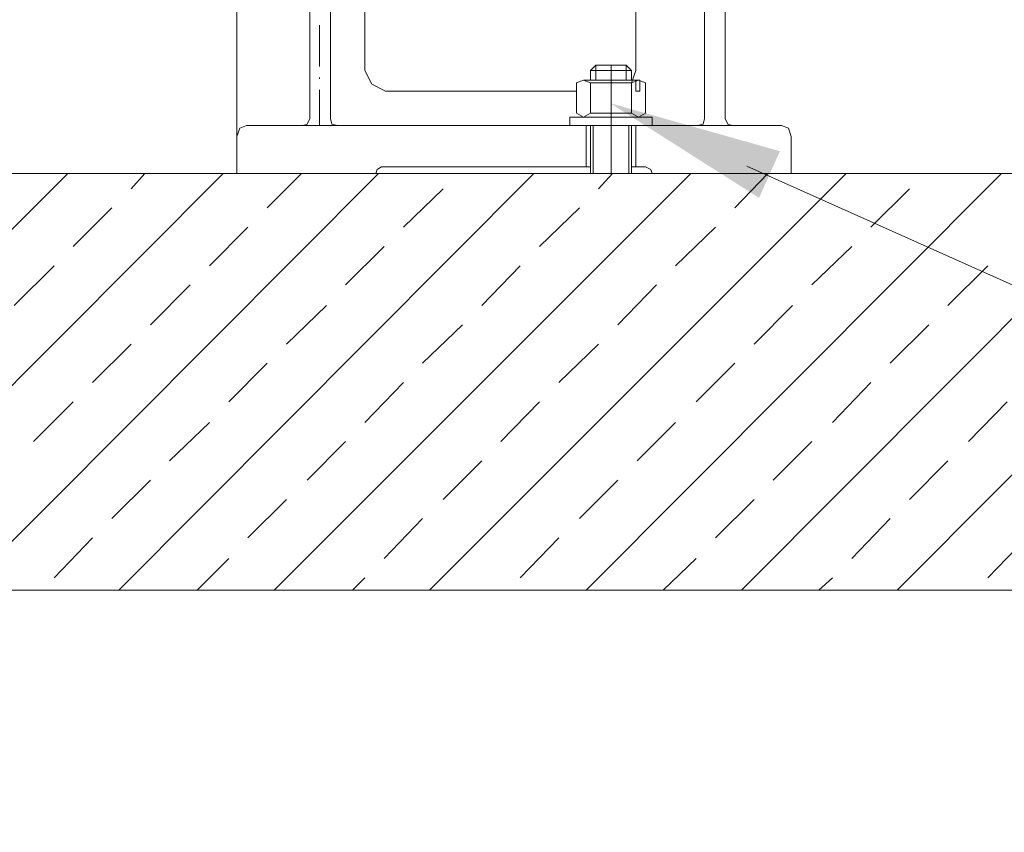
# Model space of a CAD drawing. Extents: x -23500 to 2637, y 21242 to 29547.
# Tile 22 of 121: x -8524 to -8169, y 22560 to 22853. Entities that reach past the tile are written whole.
import ezdxf

# ---------------------------------------------------------------- set-up
doc = ezdxf.new("R2010")
doc.units = 0
doc.header["$LTSCALE"] = 25
doc.layers.get('0').update_dxf_attribs({"linetype": 'CONTINUOUS', "lineweight": 13})

msp = doc.modelspace()

# ---------------------------------------------------------------- hatches: boundary and pattern name
h = msp.add_hatch(color=7)
h.dxf.hatch_style = 2
h.paths.add_polyline_path([(-8311.548, 22822.484), (-8250.354, 22805.19), (-8257.885, 22788.362)])

# ---------------------------------------------------------------- linework, layer by layer
at = {"color": 7, "lineweight": 9}
msp.add_lwpolyline([(-8262.262, 22799.828), (-7725.588, 22559.533), (-7628.203, 22559.533)], dxfattribs=at)
for points in [[(-8446.082, 22810.475), (-8446.082, 22810.475), (-8446.082, 22981.996), (-8446.082, 22981.996)], [(-8270.096, 22816.921), (-8270.096, 22816.921), (-8270.096, 22943.332), (-8270.096, 22943.332)], [(-8277.539, 22816.921), (-8277.539, 22816.921), (-8277.539, 22941.351), (-8277.539, 22941.351)], [(-8419.806, 22816.921), (-8419.806, 22816.921), (-8419.806, 22926.971), (-8419.806, 22926.971)], [(-8412.363, 22816.921), (-8412.363, 22816.921), (-8412.363, 22926.971), (-8412.363, 22926.971)], [(-8399.976, 22863.519), (-8399.976, 22863.519), (-8399.976, 22834.279), (-8399.976, 22834.279)], [(-8302.326, 22861.539), (-8302.326, 22861.539), (-8302.326, 22834.279), (-8302.326, 22834.279)], [(-8416.337, 22850.627), (-8416.337, 22850.627), (-8416.337, 22835.767), (-8416.337, 22835.767)], [(-8318.675, 22834.279), (-8318.675, 22834.279), (-8316.694, 22836.259), (-8316.694, 22836.259)], [(-8316.694, 22830.81), (-8316.694, 22830.81), (-8316.694, 22836.259), (-8316.694, 22836.259)], [(-8305.795, 22836.259), (-8305.795, 22836.259), (-8316.694, 22836.259), (-8316.694, 22836.259)], [(-8311.245, 22814.449), (-8311.245, 22814.449), (-8311.245, 22836.259), (-8311.245, 22836.259)], [(-8305.795, 22836.259), (-8305.795, 22836.259), (-8303.815, 22834.279), (-8303.815, 22834.279)], [(-8305.795, 22830.81), (-8305.795, 22830.81), (-8305.795, 22836.259), (-8305.795, 22836.259)], [(-8318.675, 22830.81), (-8318.675, 22830.81), (-8318.675, 22834.279), (-8318.675, 22834.279)], [(-8318.675, 22834.279), (-8318.675, 22834.279), (-8303.815, 22834.279), (-8303.815, 22834.279)], [(-8303.815, 22829.813), (-8303.815, 22829.813), (-8302.326, 22834.279), (-8302.326, 22834.279)], [(-8303.815, 22830.81), (-8303.815, 22830.81), (-8303.815, 22834.279), (-8303.815, 22834.279)], [(-8416.337, 22831.794), (-8416.337, 22831.794), (-8416.337, 22831.302), (-8416.337, 22831.302)], [(-8323.632, 22818.914), (-8323.632, 22818.914), (-8323.632, 22829.813), (-8323.632, 22829.813)], [(-8321.16, 22830.81), (-8321.16, 22830.81), (-8311.245, 22830.81), (-8311.245, 22830.81)], [(-8303.815, 22829.813), (-8303.815, 22829.813), (-8318.675, 22829.813), (-8318.675, 22829.813)], [(-8318.675, 22818.914), (-8318.675, 22818.914), (-8318.675, 22829.813), (-8318.675, 22829.813)], [(-8301.33, 22830.81), (-8301.33, 22830.81), (-8311.245, 22830.81), (-8311.245, 22830.81)], [(-8303.815, 22818.914), (-8303.815, 22818.914), (-8303.815, 22829.813), (-8303.815, 22829.813)], [(-8298.857, 22818.914), (-8298.857, 22818.914), (-8298.857, 22829.813), (-8298.857, 22829.813)], [(-8416.337, 22827.328), (-8416.337, 22827.328), (-8416.337, 22814.449), (-8416.337, 22814.449)], [(-8345.443, 22826.836), (-8345.443, 22826.836), (-8392.533, 22826.836), (-8392.533, 22826.836)], [(-8345.443, 22826.836), (-8345.443, 22826.836), (-8323.632, 22826.836), (-8323.632, 22826.836)], [(-8318.675, 22818.914), (-8318.675, 22818.914), (-8303.815, 22818.914), (-8303.815, 22818.914)], [(-8442.613, 22814.449), (-8442.613, 22814.449), (-8409.891, 22814.449), (-8409.891, 22814.449)], [(-8416.337, 22814.449), (-8416.337, 22814.449), (-8419.806, 22814.449), (-8419.806, 22814.449)], [(-8409.891, 22814.449), (-8409.891, 22814.449), (-8277.539, 22814.449), (-8277.539, 22814.449)], [(-8320.163, 22799.576), (-8320.163, 22799.576), (-8320.163, 22814.449), (-8320.163, 22814.449)], [(-8318.675, 22814.449), (-8318.675, 22814.449), (-8318.675, 22797.091), (-8318.675, 22797.091)], [(-8317.678, 22814.449), (-8317.678, 22814.449), (-8317.678, 22797.091), (-8317.678, 22797.091)], [(-8311.245, 22814.449), (-8311.245, 22814.449), (-8311.245, 22797.091), (-8311.245, 22797.091)], [(-8304.799, 22814.449), (-8304.799, 22814.449), (-8304.799, 22797.091), (-8304.799, 22797.091)], [(-8303.815, 22814.449), (-8303.815, 22814.449), (-8303.815, 22797.091), (-8303.815, 22797.091)], [(-8302.326, 22799.576), (-8302.326, 22799.576), (-8302.326, 22814.449), (-8302.326, 22814.449)], [(-8267.624, 22814.449), (-8267.624, 22814.449), (-8277.539, 22814.449), (-8277.539, 22814.449)], [(-8267.624, 22814.449), (-8267.624, 22814.449), (-8249.774, 22814.449), (-8249.774, 22814.449)], [(-8446.082, 22797.091), (-8446.082, 22797.091), (-8446.082, 22810.475), (-8446.082, 22810.475)], [(-8246.305, 22797.091), (-8246.305, 22797.091), (-8246.305, 22810.475), (-8246.305, 22810.475)], [(-8657.25, 22646.902), (-8657.25, 22646.902), (-8507.048, 22797.091), (-8507.048, 22797.091)], [(-8600.737, 22646.902), (-8600.737, 22646.902), (-8451.027, 22797.091), (-8451.027, 22797.091)], [(-8544.716, 22646.902), (-8544.716, 22646.902), (-8395.018, 22797.091), (-8395.018, 22797.091)], [(-8488.707, 22646.902), (-8488.707, 22646.902), (-8339.009, 22797.091), (-8339.009, 22797.091)], [(-8484.241, 22791.641), (-8484.241, 22791.641), (-8479.284, 22797.091), (-8479.284, 22797.091)], [(-8446.082, 22797.091), (-8446.082, 22797.091), (-8396.002, 22797.091), (-8396.002, 22797.091)], [(-8435.17, 22784.703), (-8435.17, 22784.703), (-8422.77, 22797.091), (-8422.77, 22797.091)], [(-8432.698, 22646.902), (-8432.698, 22646.902), (-8282.496, 22797.091), (-8282.496, 22797.091)], [(-8318.675, 22799.576), (-8318.675, 22799.576), (-8394.022, 22799.576), (-8394.022, 22799.576)], [(-8376.677, 22646.902), (-8376.677, 22646.902), (-8226.475, 22797.091), (-8226.475, 22797.091)], [(-8318.675, 22799.576), (-8318.675, 22799.576), (-8320.163, 22799.576), (-8320.163, 22799.576)], [(-8320.163, 22646.902), (-8320.163, 22646.902), (-8170.466, 22797.091), (-8170.466, 22797.091)], [(-8315.698, 22791.641), (-8315.698, 22791.641), (-8310.753, 22797.091), (-8310.753, 22797.091)], [(-8311.245, 22797.091), (-8311.245, 22797.091), (-8246.305, 22797.091), (-8246.305, 22797.091)], [(-8298.857, 22799.576), (-8298.857, 22799.576), (-8303.815, 22799.576), (-8303.815, 22799.576)], [(-8303.815, 22799.576), (-8303.815, 22799.576), (-8302.326, 22799.576), (-8302.326, 22799.576)], [(-8266.627, 22784.703), (-8266.627, 22784.703), (-8254.731, 22797.091), (-8254.731, 22797.091)], [(-8264.155, 22646.902), (-8264.155, 22646.902), (-8114.445, 22797.091), (-8114.445, 22797.091)], [(-8208.146, 22646.902), (-8208.146, 22646.902), (-8058.436, 22797.091), (-8058.436, 22797.091)], [(-8386.1, 22777.765), (-8386.1, 22777.765), (-8371.719, 22791.641), (-8371.719, 22791.641)], [(-8217.556, 22777.765), (-8217.556, 22777.765), (-8203.68, 22791.641), (-8203.68, 22791.641)], [(-8505.068, 22770.827), (-8505.068, 22770.827), (-8491.179, 22784.703), (-8491.179, 22784.703)], [(-8337.016, 22770.827), (-8337.016, 22770.827), (-8322.648, 22784.703), (-8322.648, 22784.703)], [(-8455.997, 22763.889), (-8455.997, 22763.889), (-8442.108, 22777.765), (-8442.108, 22777.765)], [(-8287.946, 22763.889), (-8287.946, 22763.889), (-8273.565, 22777.765), (-8273.565, 22777.765)], [(-8406.914, 22756.939), (-8406.914, 22756.939), (-8393.038, 22770.827), (-8393.038, 22770.827)], [(-8238.875, 22756.939), (-8238.875, 22756.939), (-8224.494, 22770.827), (-8224.494, 22770.827)], [(-8526.387, 22749.509), (-8526.387, 22749.509), (-8512.006, 22763.889), (-8512.006, 22763.889)], [(-8357.843, 22749.509), (-8357.843, 22749.509), (-8343.954, 22763.889), (-8343.954, 22763.889)], [(-8189.792, 22749.509), (-8189.792, 22749.509), (-8175.424, 22763.889), (-8175.424, 22763.889)], [(-8477.303, 22742.571), (-8477.303, 22742.571), (-8462.935, 22756.939), (-8462.935, 22756.939)], [(-8308.772, 22742.571), (-8308.772, 22742.571), (-8294.884, 22756.939), (-8294.884, 22756.939)], [(-8428.232, 22735.633), (-8428.232, 22735.633), (-8413.852, 22749.509), (-8413.852, 22749.509)], [(-8259.689, 22735.633), (-8259.689, 22735.633), (-8245.813, 22749.509), (-8245.813, 22749.509)], [(-8379.162, 22728.682), (-8379.162, 22728.682), (-8364.781, 22742.571), (-8364.781, 22742.571)], [(-8210.618, 22728.682), (-8210.618, 22728.682), (-8196.742, 22742.571), (-8196.742, 22742.571)], [(-8498.117, 22721.744), (-8498.117, 22721.744), (-8484.241, 22735.633), (-8484.241, 22735.633)], [(-8330.078, 22721.744), (-8330.078, 22721.744), (-8315.698, 22735.633), (-8315.698, 22735.633)], [(-8449.047, 22714.806), (-8449.047, 22714.806), (-8435.17, 22728.682), (-8435.17, 22728.682)], [(-8280.516, 22714.806), (-8280.516, 22714.806), (-8266.627, 22728.682), (-8266.627, 22728.682)], [(-8399.976, 22707.376), (-8399.976, 22707.376), (-8386.1, 22721.744), (-8386.1, 22721.744)], [(-8231.432, 22707.376), (-8231.432, 22707.376), (-8217.556, 22721.744), (-8217.556, 22721.744)], [(-8519.436, 22700.438), (-8519.436, 22700.438), (-8505.068, 22714.806), (-8505.068, 22714.806)], [(-8350.905, 22700.438), (-8350.905, 22700.438), (-8337.016, 22714.806), (-8337.016, 22714.806)], [(-8182.362, 22700.438), (-8182.362, 22700.438), (-8168.486, 22714.806), (-8168.486, 22714.806)], [(-8470.365, 22693.5), (-8470.365, 22693.5), (-8455.997, 22707.376), (-8455.997, 22707.376)], [(-8301.822, 22693.5), (-8301.822, 22693.5), (-8287.946, 22707.376), (-8287.946, 22707.376)], [(-8420.79, 22686.549), (-8420.79, 22686.549), (-8406.914, 22700.438), (-8406.914, 22700.438)], [(-8252.751, 22686.549), (-8252.751, 22686.549), (-8238.875, 22700.438), (-8238.875, 22700.438)], [(-8371.719, 22679.611), (-8371.719, 22679.611), (-8357.843, 22693.5), (-8357.843, 22693.5)], [(-8203.68, 22679.611), (-8203.68, 22679.611), (-8189.792, 22693.5), (-8189.792, 22693.5)], [(-8491.179, 22672.673), (-8491.179, 22672.673), (-8477.303, 22686.549), (-8477.303, 22686.549)], [(-8322.648, 22672.673), (-8322.648, 22672.673), (-8308.772, 22686.549), (-8308.772, 22686.549)], [(-8442.108, 22665.735), (-8442.108, 22665.735), (-8428.232, 22679.611), (-8428.232, 22679.611)], [(-8273.565, 22665.735), (-8273.565, 22665.735), (-8259.689, 22679.611), (-8259.689, 22679.611)], [(-8393.038, 22658.293), (-8393.038, 22658.293), (-8379.162, 22672.673), (-8379.162, 22672.673)], [(-8224.494, 22658.293), (-8224.494, 22658.293), (-8210.618, 22672.673), (-8210.618, 22672.673)], [(-8512.006, 22651.355), (-8512.006, 22651.355), (-8498.117, 22665.735), (-8498.117, 22665.735)], [(-8343.954, 22651.355), (-8343.954, 22651.355), (-8330.078, 22665.735), (-8330.078, 22665.735)], [(-8175.424, 22651.355), (-8175.424, 22651.355), (-8161.535, 22665.735), (-8161.535, 22665.735)], [(-8460.45, 22646.902), (-8460.45, 22646.902), (-8449.047, 22658.293), (-8449.047, 22658.293)], [(-8292.411, 22646.902), (-8292.411, 22646.902), (-8280.516, 22658.293), (-8280.516, 22658.293)], [(-8404.441, 22646.902), (-8404.441, 22646.902), (-8399.976, 22651.355), (-8399.976, 22651.355)], [(-8236.39, 22646.902), (-8236.39, 22646.902), (-8231.432, 22651.355), (-8231.432, 22651.355)]]:
    msp.add_open_spline(points, degree=3, dxfattribs=at)
for points, knots in [([(-8399.976, 22834.279), (-8399.976, 22834.279), (-8397.491, 22829.321), (-8397.491, 22829.321), (-8397.491, 22829.321), (-8392.533, 22826.836), (-8392.533, 22826.836)], [0, 0, 0, 0, 1, 1, 1, 2, 2, 2, 2]), ([(-8318.675, 22829.813), (-8318.675, 22829.813), (-8321.16, 22830.81), (-8321.16, 22830.81), (-8321.16, 22830.81), (-8323.632, 22829.813), (-8323.632, 22829.813)], [0, 0, 0, 0, 1, 1, 1, 2, 2, 2, 2]), ([(-8298.857, 22829.813), (-8298.857, 22829.813), (-8301.33, 22830.81), (-8301.33, 22830.81), (-8301.33, 22830.81), (-8303.815, 22829.813), (-8303.815, 22829.813)], [0, 0, 0, 0, 1, 1, 1, 2, 2, 2, 2]), ([(-8302.326, 22826.836), (-8302.326, 22826.836), (-8300.838, 22826.836), (-8300.838, 22826.836), (-8300.838, 22826.836), (-8300.838, 22830.801), (-8300.838, 22830.801), (-8300.838, 22830.801), (-8302.326, 22830.801), (-8302.326, 22830.801), (-8302.326, 22830.801), (-8302.326, 22826.836), (-8302.326, 22826.836)], [0, 0, 0, 0, 1, 1, 1, 2, 2, 2, 3, 3, 3, 4, 4, 4, 4]), ([(-8323.632, 22818.914), (-8323.632, 22818.914), (-8321.16, 22817.426), (-8321.16, 22817.426), (-8321.16, 22817.426), (-8318.675, 22818.914), (-8318.675, 22818.914)], [0, 0, 0, 0, 1, 1, 1, 2, 2, 2, 2]), ([(-8303.815, 22818.914), (-8303.815, 22818.914), (-8301.33, 22817.426), (-8301.33, 22817.426), (-8301.33, 22817.426), (-8298.857, 22818.914), (-8298.857, 22818.914)], [0, 0, 0, 0, 1, 1, 1, 2, 2, 2, 2]), ([(-8422.278, 22814.449), (-8422.278, 22814.449), (-8420.79, 22814.941), (-8420.79, 22814.941), (-8420.79, 22814.941), (-8419.806, 22816.921), (-8419.806, 22816.921)], [0, 0, 0, 0, 1, 1, 1, 2, 2, 2, 2]), ([(-8412.363, 22816.921), (-8412.363, 22816.921), (-8411.871, 22814.941), (-8411.871, 22814.941), (-8411.871, 22814.941), (-8409.891, 22814.449), (-8409.891, 22814.449)], [0, 0, 0, 0, 1, 1, 1, 2, 2, 2, 2]), ([(-8326.117, 22817.426), (-8326.117, 22817.426), (-8296.377, 22817.426), (-8296.377, 22817.426), (-8296.377, 22817.426), (-8296.377, 22814.451), (-8296.377, 22814.451), (-8296.377, 22814.451), (-8326.117, 22814.451), (-8326.117, 22814.451), (-8326.117, 22814.451), (-8326.117, 22817.426), (-8326.117, 22817.426)], [0, 0, 0, 0, 1, 1, 1, 2, 2, 2, 3, 3, 3, 4, 4, 4, 4]), ([(-8280.011, 22814.449), (-8280.011, 22814.449), (-8278.031, 22814.941), (-8278.031, 22814.941), (-8278.031, 22814.941), (-8277.539, 22816.921), (-8277.539, 22816.921)], [0, 0, 0, 0, 1, 1, 1, 2, 2, 2, 2]), ([(-8270.096, 22816.921), (-8270.096, 22816.921), (-8269.112, 22814.941), (-8269.112, 22814.941), (-8269.112, 22814.941), (-8267.624, 22814.449), (-8267.624, 22814.449)], [0, 0, 0, 0, 1, 1, 1, 2, 2, 2, 2]), ([(-8442.613, 22814.449), (-8442.613, 22814.449), (-8445.086, 22813.452), (-8445.086, 22813.452), (-8445.086, 22813.452), (-8446.082, 22810.475), (-8446.082, 22810.475)], [0, 0, 0, 0, 1, 1, 1, 2, 2, 2, 2]), ([(-8246.305, 22810.475), (-8246.305, 22810.475), (-8247.302, 22813.452), (-8247.302, 22813.452), (-8247.302, 22813.452), (-8249.774, 22814.449), (-8249.774, 22814.449)], [0, 0, 0, 0, 1, 1, 1, 2, 2, 2, 2]), ([(-9498.454, 22797.091), (-9498.454, 22797.091), (-7823.956, 22797.091), (-7823.956, 22797.091), (-7823.956, 22797.091), (-7823.956, 22646.889), (-7823.956, 22646.889), (-7823.956, 22646.889), (-9498.454, 22646.889), (-9498.454, 22646.889), (-9498.454, 22646.889), (-9498.454, 22797.091), (-9498.454, 22797.091)], [0, 0, 0, 0, 1, 1, 1, 2, 2, 2, 3, 3, 3, 4, 4, 4, 4]), ([(-8394.022, 22799.576), (-8394.022, 22799.576), (-8395.51, 22798.579), (-8395.51, 22798.579), (-8395.51, 22798.579), (-8396.002, 22797.091), (-8396.002, 22797.091)], [0, 0, 0, 0, 1, 1, 1, 2, 2, 2, 2]), ([(-8296.372, 22797.091), (-8296.372, 22797.091), (-8296.864, 22798.579), (-8296.864, 22798.579), (-8296.864, 22798.579), (-8298.857, 22799.576), (-8298.857, 22799.576)], [0, 0, 0, 0, 1, 1, 1, 2, 2, 2, 2])]:
    msp.add_open_spline(points, degree=3, knots=knots, dxfattribs=at)

doc.saveas('drawing.dxf')
